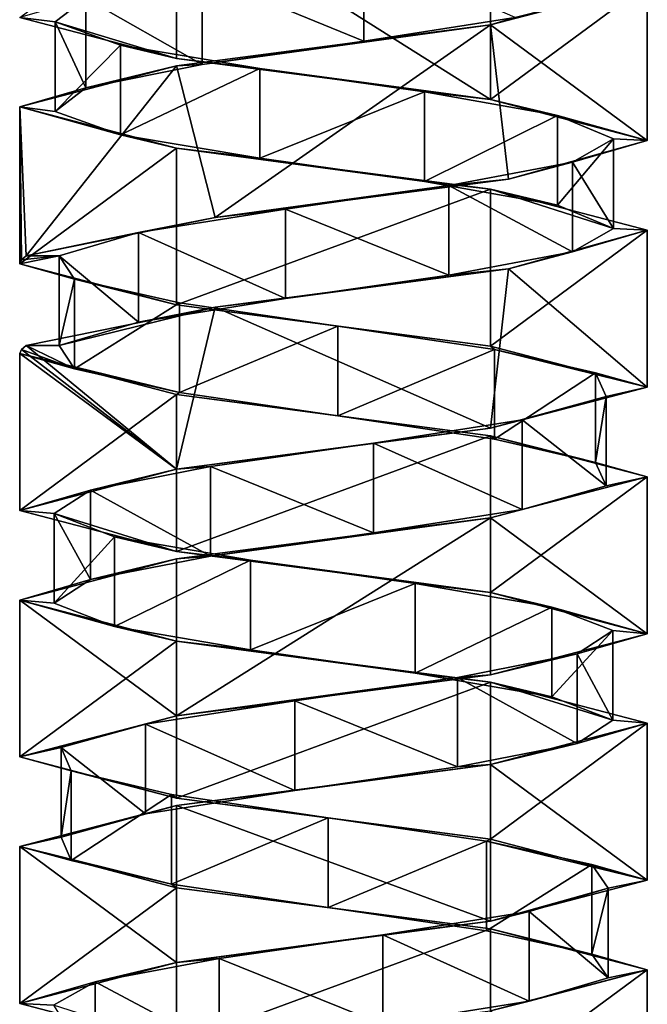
# Model space of a CAD drawing. Header units: millimetres. Extents: x -112 to 112, y -106 to 1587.
# Tile 103 of 158: x 48 to 62, y 843 to 865. Entities that reach past the tile are written whole.
import ezdxf

# ---------------------------------------------------------------- set-up
doc = ezdxf.new("R2010")
doc.units = ezdxf.units.MM
doc.header["$LTSCALE"] = 65.185185
for name, color, linetype in [('533', 7, 'CONTINUOUS'), ('534', 7, 'CONTINUOUS'), ('535', 7, 'CONTINUOUS'), ('536', 7, 'CONTINUOUS'), ('537', 7, 'CONTINUOUS'), ('538', 7, 'CONTINUOUS'), ('654', 7, 'CONTINUOUS'), ('655', 7, 'CONTINUOUS'), ('656', 7, 'CONTINUOUS'), ('657', 7, 'CONTINUOUS'), ('658', 7, 'CONTINUOUS'), ('728', 7, 'CONTINUOUS'), ('729', 7, 'CONTINUOUS'), ('730', 7, 'CONTINUOUS'), ('731', 7, 'CONTINUOUS'), ('732', 7, 'CONTINUOUS')]:
    doc.layers.add(name, color=color, linetype=linetype)

msp = doc.modelspace()

# ---------------------------------------------------------------- linework, layer by layer
at = {"layer": '533', "linetype": 'CONTINUOUS'}
for points in [[(52.069, 865.648, 5.52), (55.678, 864.17, 6.213), (55.678, 866.17, 6.213), (52.069, 865.648, 5.52)], [(55.678, 864.17, 6.213), (59.052, 864.693, 4.758), (55.678, 866.17, 6.213), (55.678, 864.17, 6.213)], [(49.474, 865.125, 2.919), (52.069, 863.648, 5.52), (52.069, 865.648, 5.52), (49.474, 865.125, 2.919)], [(52.069, 863.648, 5.52), (55.678, 864.17, 6.213), (52.069, 865.648, 5.52), (52.069, 863.648, 5.52)], [(48.788, 864.603, -0.691), (49.474, 863.125, 2.919), (49.474, 865.125, 2.919), (48.788, 864.603, -0.691)], [(49.474, 863.125, 2.919), (52.069, 863.648, 5.52), (49.474, 865.125, 2.919), (49.474, 863.125, 2.919)], [(48.788, 862.603, -0.691), (49.474, 863.125, 2.919), (48.788, 864.603, -0.691), (48.788, 862.603, -0.691)], [(50.25, 864.081, -4.063), (48.788, 862.603, -0.691), (48.788, 864.603, -0.691), (50.25, 864.081, -4.063)], [(50.25, 862.081, -4.063), (48.788, 862.603, -0.691), (50.25, 864.081, -4.063), (50.25, 862.081, -4.063)], [(53.355, 863.558, -6.03), (50.25, 862.081, -4.063), (50.25, 864.081, -4.063), (53.355, 863.558, -6.03)], [(53.355, 861.558, -6.03), (50.25, 862.081, -4.063), (53.355, 863.558, -6.03), (53.355, 861.558, -6.03)], [(57.027, 863.036, -5.912), (53.355, 861.558, -6.03), (53.355, 863.558, -6.03), (57.027, 863.036, -5.912)], [(57.027, 861.036, -5.912), (53.355, 861.558, -6.03), (57.027, 863.036, -5.912), (57.027, 861.036, -5.912)], [(59.999, 862.513, -3.751), (57.027, 861.036, -5.912), (57.027, 863.036, -5.912), (59.999, 862.513, -3.751)], [(59.999, 860.513, -3.751), (57.027, 861.036, -5.912), (59.999, 862.513, -3.751), (59.999, 860.513, -3.751)], [(61.243, 861.991, -0.293), (59.999, 860.513, -3.751), (59.999, 862.513, -3.751), (61.243, 861.991, -0.293)], [(61.243, 859.991, -0.293), (59.999, 860.513, -3.751), (61.243, 861.991, -0.293), (61.243, 859.991, -0.293)], [(60.329, 861.469, 3.266), (61.243, 859.991, -0.293), (61.243, 861.991, -0.293), (60.329, 861.469, 3.266)], [(57.572, 860.946, 5.696), (60.329, 859.469, 3.266), (60.329, 861.469, 3.266), (57.572, 860.946, 5.696)], [(60.329, 859.469, 3.266), (61.243, 859.991, -0.293), (60.329, 861.469, 3.266), (60.329, 859.469, 3.266)], [(53.926, 860.424, 6.157), (57.572, 858.946, 5.696), (57.572, 860.946, 5.696), (53.926, 860.424, 6.157)], [(57.572, 858.946, 5.696), (60.329, 859.469, 3.266), (57.572, 860.946, 5.696), (57.572, 858.946, 5.696)], [(50.652, 859.901, 4.489), (53.926, 858.424, 6.157), (53.926, 860.424, 6.157), (50.652, 859.901, 4.489)], [(53.926, 858.424, 6.157), (57.572, 858.946, 5.696), (53.926, 860.424, 6.157), (53.926, 858.424, 6.157)], [(48.88, 859.379, 1.27), (50.652, 857.901, 4.489), (50.652, 859.901, 4.489), (48.88, 859.379, 1.27)], [(50.652, 857.901, 4.489), (53.926, 858.424, 6.157), (50.652, 859.901, 4.489), (50.652, 857.901, 4.489)], [(48.88, 857.379, 1.27), (50.652, 857.901, 4.489), (48.88, 859.379, 1.27), (48.88, 857.379, 1.27)]]:
    msp.add_3dface(points, dxfattribs=at)
at = {"layer": '534', "linetype": 'CONTINUOUS'}
for points in [[(62, 865.45), (59.052, 864.693, 4.758), (58.5, 864.533, 6.062), (62, 865.45)], [(59.052, 864.693, 4.758), (55.678, 864.17, 6.213), (58.5, 864.533, 6.062), (59.052, 864.693, 4.758)], [(58.5, 864.533, 6.062), (52.069, 863.648, 5.52), (51.5, 863.617, 6.062), (58.5, 864.533, 6.062)], [(55.678, 864.17, 6.213), (52.069, 863.648, 5.52), (58.5, 864.533, 6.062), (55.678, 864.17, 6.213)], [(51.5, 863.617, 6.062), (49.474, 863.125, 2.919), (48, 862.7), (51.5, 863.617, 6.062)], [(52.069, 863.648, 5.52), (49.474, 863.125, 2.919), (51.5, 863.617, 6.062), (52.069, 863.648, 5.52)], [(49.474, 863.125, 2.919), (48.788, 862.603, -0.691), (48, 862.7), (49.474, 863.125, 2.919)], [(48.788, 862.603, -0.691), (50.25, 862.081, -4.063), (48, 862.7), (48.788, 862.603, -0.691)], [(48, 862.7), (50.25, 862.081, -4.063), (51.5, 861.783, -6.062), (48, 862.7)], [(50.25, 862.081, -4.063), (53.355, 861.558, -6.03), (51.5, 861.783, -6.062), (50.25, 862.081, -4.063)], [(53.355, 861.558, -6.03), (57.027, 861.036, -5.912), (51.5, 861.783, -6.062), (53.355, 861.558, -6.03)], [(51.5, 861.783, -6.062), (57.027, 861.036, -5.912), (58.5, 860.867, -6.062), (51.5, 861.783, -6.062)], [(57.027, 861.036, -5.912), (59.999, 860.513, -3.751), (58.5, 860.867, -6.062), (57.027, 861.036, -5.912)], [(59.999, 860.513, -3.751), (61.243, 859.991, -0.293), (58.5, 860.867, -6.062), (59.999, 860.513, -3.751)], [(58.5, 860.867, -6.062), (61.243, 859.991, -0.293), (62, 859.95), (58.5, 860.867, -6.062)], [(61.243, 859.991, -0.293), (60.329, 859.469, 3.266), (62, 859.95), (61.243, 859.991, -0.293)], [(62, 859.95), (60.329, 859.469, 3.266), (58.905, 859.093, 5.809), (62, 859.95)], [(60.329, 859.469, 3.266), (57.572, 858.946, 5.696), (58.905, 859.093, 5.809), (60.329, 859.469, 3.266)], [(58.905, 859.093, 5.809), (53.926, 858.424, 6.157), (52.357, 858.236, 6.482), (58.905, 859.093, 5.809)], [(57.572, 858.946, 5.696), (53.926, 858.424, 6.157), (58.905, 859.093, 5.809), (57.572, 858.946, 5.696)], [(52.357, 858.236, 6.482), (48.88, 857.379, 1.27), (48.146, 857.379, 1.422), (52.357, 858.236, 6.482)], [(50.652, 857.901, 4.489), (48.88, 857.379, 1.27), (52.357, 858.236, 6.482), (50.652, 857.901, 4.489)], [(53.926, 858.424, 6.157), (50.652, 857.901, 4.489), (52.357, 858.236, 6.482), (53.926, 858.424, 6.157)]]:
    msp.add_3dface(points, dxfattribs=at)
at = {"layer": '535', "linetype": 'CONTINUOUS'}
for points in [[(48.788, 864.603, -0.691), (49.474, 865.125, 2.919), (48, 864.7), (48.788, 864.603, -0.691)], [(51.5, 863.783, -6.062), (48.788, 864.603, -0.691), (48, 864.7), (51.5, 863.783, -6.062)], [(50.25, 864.081, -4.063), (48.788, 864.603, -0.691), (51.5, 863.783, -6.062), (50.25, 864.081, -4.063)], [(53.355, 863.558, -6.03), (50.25, 864.081, -4.063), (51.5, 863.783, -6.062), (53.355, 863.558, -6.03)], [(58.5, 862.867, -6.062), (53.355, 863.558, -6.03), (51.5, 863.783, -6.062), (58.5, 862.867, -6.062)], [(57.027, 863.036, -5.912), (53.355, 863.558, -6.03), (58.5, 862.867, -6.062), (57.027, 863.036, -5.912)], [(59.999, 862.513, -3.751), (57.027, 863.036, -5.912), (58.5, 862.867, -6.062), (59.999, 862.513, -3.751)], [(62, 861.95), (59.999, 862.513, -3.751), (58.5, 862.867, -6.062), (62, 861.95)], [(61.243, 861.991, -0.293), (59.999, 862.513, -3.751), (62, 861.95), (61.243, 861.991, -0.293)], [(60.329, 861.469, 3.266), (61.243, 861.991, -0.293), (62, 861.95), (60.329, 861.469, 3.266)], [(58.905, 861.093, 5.809), (60.329, 861.469, 3.266), (62, 861.95), (58.905, 861.093, 5.809)], [(57.572, 860.946, 5.696), (60.329, 861.469, 3.266), (58.905, 861.093, 5.809), (57.572, 860.946, 5.696)], [(52.357, 860.236, 6.482), (57.572, 860.946, 5.696), (58.905, 861.093, 5.809), (52.357, 860.236, 6.482)], [(53.926, 860.424, 6.157), (57.572, 860.946, 5.696), (52.357, 860.236, 6.482), (53.926, 860.424, 6.157)], [(48.146, 859.379, 1.422), (50.652, 859.901, 4.489), (52.357, 860.236, 6.482), (48.146, 859.379, 1.422)], [(50.652, 859.901, 4.489), (53.926, 860.424, 6.157), (52.357, 860.236, 6.482), (50.652, 859.901, 4.489)], [(48.88, 859.379, 1.27), (50.652, 859.901, 4.489), (48.146, 859.379, 1.422), (48.88, 859.379, 1.27)]]:
    msp.add_3dface(points, dxfattribs=at)
at = {"layer": '536', "linetype": 'CONTINUOUS'}
for points in [[(48.88, 857.379, 1.27), (48.88, 859.379, 1.27), (49.224, 858.857, -2.389), (48.88, 857.379, 1.27)], [(49.224, 856.857, -2.389), (48.88, 857.379, 1.27), (49.224, 858.857, -2.389), (49.224, 856.857, -2.389)], [(51.565, 858.334, -5.222), (49.224, 856.857, -2.389), (49.224, 858.857, -2.389), (51.565, 858.334, -5.222)], [(51.565, 856.334, -5.222), (49.224, 856.857, -2.389), (51.565, 858.334, -5.222), (51.565, 856.334, -5.222)], [(55.093, 857.812, -6.249), (51.565, 856.334, -5.222), (51.565, 858.334, -5.222), (55.093, 857.812, -6.249)], [(55.093, 855.812, -6.249), (51.565, 856.334, -5.222), (55.093, 857.812, -6.249), (55.093, 855.812, -6.249)], [(58.589, 857.29, -5.117), (55.093, 855.812, -6.249), (55.093, 857.812, -6.249), (58.589, 857.29, -5.117)], [(58.589, 855.29, -5.117), (55.093, 855.812, -6.249), (58.589, 857.29, -5.117), (58.589, 855.29, -5.117)], [(60.844, 856.767, -2.215), (58.589, 855.29, -5.117), (58.589, 857.29, -5.117), (60.844, 856.767, -2.215)], [(60.844, 854.767, -2.215), (58.589, 855.29, -5.117), (60.844, 856.767, -2.215), (60.844, 854.767, -2.215)], [(61.079, 856.245, 1.452), (60.844, 854.767, -2.215), (60.844, 856.767, -2.215), (61.079, 856.245, 1.452)], [(59.212, 855.722, 4.617), (61.079, 854.245, 1.452), (61.079, 856.245, 1.452), (59.212, 855.722, 4.617)], [(61.079, 854.245, 1.452), (60.844, 854.767, -2.215), (61.079, 856.245, 1.452), (61.079, 854.245, 1.452)], [(55.89, 855.2, 6.186), (59.212, 853.722, 4.617), (59.212, 855.722, 4.617), (55.89, 855.2, 6.186)], [(59.212, 853.722, 4.617), (61.079, 854.245, 1.452), (59.212, 855.722, 4.617), (59.212, 853.722, 4.617)], [(52.259, 854.678, 5.617), (55.89, 853.2, 6.186), (55.89, 855.2, 6.186), (52.259, 854.678, 5.617)], [(55.89, 853.2, 6.186), (59.212, 853.722, 4.617), (55.89, 855.2, 6.186), (55.89, 853.2, 6.186)], [(49.576, 854.155, 3.106), (52.259, 852.678, 5.617), (52.259, 854.678, 5.617), (49.576, 854.155, 3.106)], [(52.259, 852.678, 5.617), (55.89, 853.2, 6.186), (52.259, 854.678, 5.617), (52.259, 852.678, 5.617)], [(48.768, 853.633, -0.479), (49.576, 852.155, 3.106), (49.576, 854.155, 3.106), (48.768, 853.633, -0.479)], [(49.576, 852.155, 3.106), (52.259, 852.678, 5.617), (49.576, 854.155, 3.106), (49.576, 852.155, 3.106)], [(48.768, 851.633, -0.479), (49.576, 852.155, 3.106), (48.768, 853.633, -0.479), (48.768, 851.633, -0.479)], [(50.115, 853.11, -3.898), (48.768, 851.633, -0.479), (48.768, 853.633, -0.479), (50.115, 853.11, -3.898)], [(50.115, 851.11, -3.898), (48.768, 851.633, -0.479), (50.115, 853.11, -3.898), (50.115, 851.11, -3.898)], [(53.15, 852.588, -5.97), (50.115, 851.11, -3.898), (50.115, 853.11, -3.898), (53.15, 852.588, -5.97)], [(53.15, 850.588, -5.97), (50.115, 851.11, -3.898), (53.15, 852.588, -5.97), (53.15, 850.588, -5.97)], [(56.825, 852.066, -5.978), (53.15, 850.588, -5.97), (53.15, 852.588, -5.97), (56.825, 852.066, -5.978)], [(56.825, 850.066, -5.978), (53.15, 850.588, -5.97), (56.825, 852.066, -5.978), (56.825, 850.066, -5.978)], [(59.869, 851.543, -3.919), (56.825, 850.066, -5.978), (56.825, 852.066, -5.978), (59.869, 851.543, -3.919)], [(59.869, 849.543, -3.919), (56.825, 850.066, -5.978), (59.869, 851.543, -3.919), (59.869, 849.543, -3.919)], [(61.23, 851.021, -0.506), (59.869, 849.543, -3.919), (59.869, 851.543, -3.919), (61.23, 851.021, -0.506)], [(61.23, 849.021, -0.506), (59.869, 849.543, -3.919), (61.23, 851.021, -0.506), (61.23, 849.021, -0.506)], [(60.437, 850.499, 3.083), (61.23, 849.021, -0.506), (61.23, 851.021, -0.506), (60.437, 850.499, 3.083)], [(57.765, 849.976, 5.605), (60.437, 848.499, 3.083), (60.437, 850.499, 3.083), (57.765, 849.976, 5.605)], [(60.437, 848.499, 3.083), (61.23, 849.021, -0.506), (60.437, 850.499, 3.083), (60.437, 848.499, 3.083)], [(54.137, 849.454, 6.19), (57.765, 847.976, 5.605), (57.765, 849.976, 5.605), (54.137, 849.454, 6.19)], [(57.765, 847.976, 5.605), (60.437, 848.499, 3.083), (57.765, 849.976, 5.605), (57.765, 847.976, 5.605)], [(50.807, 848.931, 4.635), (54.137, 847.454, 6.19), (54.137, 849.454, 6.19), (50.807, 848.931, 4.635)], [(54.137, 847.454, 6.19), (57.765, 847.976, 5.605), (54.137, 849.454, 6.19), (54.137, 847.454, 6.19)], [(48.927, 848.409, 1.478), (50.807, 846.931, 4.635), (50.807, 848.931, 4.635), (48.927, 848.409, 1.478)], [(50.807, 846.931, 4.635), (54.137, 847.454, 6.19), (50.807, 848.931, 4.635), (50.807, 846.931, 4.635)], [(48.927, 846.409, 1.478), (50.807, 846.931, 4.635), (48.927, 848.409, 1.478), (48.927, 846.409, 1.478)], [(49.146, 847.887, -2.19), (48.927, 846.409, 1.478), (48.927, 848.409, 1.478), (49.146, 847.887, -2.19)], [(49.146, 845.887, -2.19), (48.927, 846.409, 1.478), (49.146, 847.887, -2.19), (49.146, 845.887, -2.19)], [(51.389, 847.364, -5.101), (49.146, 845.887, -2.19), (49.146, 847.887, -2.19), (51.389, 847.364, -5.101)], [(51.389, 845.364, -5.101), (49.146, 845.887, -2.19), (51.389, 847.364, -5.101), (51.389, 845.364, -5.101)], [(54.88, 846.842, -6.249), (51.389, 845.364, -5.101), (51.389, 847.364, -5.101), (54.88, 846.842, -6.249)], [(54.88, 844.842, -6.249), (51.389, 845.364, -5.101), (54.88, 846.842, -6.249), (54.88, 844.842, -6.249)], [(58.413, 846.319, -5.236), (54.88, 844.842, -6.249), (54.88, 846.842, -6.249), (58.413, 846.319, -5.236)], [(58.413, 844.319, -5.236), (54.88, 844.842, -6.249), (58.413, 846.319, -5.236), (58.413, 844.319, -5.236)], [(60.765, 845.797, -2.413), (58.413, 844.319, -5.236), (58.413, 846.319, -5.236), (60.765, 845.797, -2.413)], [(60.765, 843.797, -2.413), (58.413, 844.319, -5.236), (60.765, 845.797, -2.413), (60.765, 843.797, -2.413)], [(61.125, 845.275, 1.244), (60.765, 843.797, -2.413), (60.765, 845.797, -2.413), (61.125, 845.275, 1.244)], [(59.367, 844.752, 4.471), (61.125, 843.275, 1.244), (61.125, 845.275, 1.244), (59.367, 844.752, 4.471)], [(61.125, 843.275, 1.244), (60.765, 843.797, -2.413), (61.125, 845.275, 1.244), (61.125, 843.275, 1.244)], [(56.1, 844.23, 6.152), (59.367, 842.752, 4.471), (59.367, 844.752, 4.471), (56.1, 844.23, 6.152)], [(59.367, 842.752, 4.471), (61.125, 843.275, 1.244), (59.367, 844.752, 4.471), (59.367, 842.752, 4.471)], [(52.452, 843.707, 5.707), (56.1, 842.23, 6.152), (56.1, 844.23, 6.152), (52.452, 843.707, 5.707)], [(56.1, 842.23, 6.152), (59.367, 842.752, 4.471), (56.1, 844.23, 6.152), (56.1, 842.23, 6.152)], [(49.685, 843.185, 3.289), (52.452, 841.707, 5.707), (52.452, 843.707, 5.707), (49.685, 843.185, 3.289)], [(52.452, 841.707, 5.707), (56.1, 842.23, 6.152), (52.452, 843.707, 5.707), (52.452, 841.707, 5.707)], [(48.756, 842.663, -0.266), (49.685, 841.185, 3.289), (49.685, 843.185, 3.289), (48.756, 842.663, -0.266)], [(49.685, 841.185, 3.289), (52.452, 841.707, 5.707), (49.685, 843.185, 3.289), (49.685, 841.185, 3.289)]]:
    msp.add_3dface(points, dxfattribs=at)
at = {"layer": '537', "linetype": 'CONTINUOUS'}
for points in [[(48.146, 857.379, 1.422), (49.224, 856.857, -2.389), (48.037, 857.29, 0.715), (48.146, 857.379, 1.422)], [(48.146, 857.379, 1.422), (48.88, 857.379, 1.27), (49.224, 856.857, -2.389), (48.146, 857.379, 1.422)], [(48.037, 857.29, 0.715), (49.224, 856.857, -2.389), (48, 857.2), (48.037, 857.29, 0.715)], [(49.224, 856.857, -2.389), (51.565, 856.334, -5.222), (48, 857.2), (49.224, 856.857, -2.389)], [(48, 857.2), (51.565, 856.334, -5.222), (51.5, 856.283, -6.062), (48, 857.2)], [(51.565, 856.334, -5.222), (55.093, 855.812, -6.249), (51.5, 856.283, -6.062), (51.565, 856.334, -5.222)], [(51.5, 856.283, -6.062), (55.093, 855.812, -6.249), (58.5, 855.367, -6.062), (51.5, 856.283, -6.062)], [(55.093, 855.812, -6.249), (58.589, 855.29, -5.117), (58.5, 855.367, -6.062), (55.093, 855.812, -6.249)], [(58.589, 855.29, -5.117), (60.844, 854.767, -2.215), (58.5, 855.367, -6.062), (58.589, 855.29, -5.117)], [(60.844, 854.767, -2.215), (62, 854.45), (58.5, 855.367, -6.062), (60.844, 854.767, -2.215)], [(60.844, 854.767, -2.215), (61.079, 854.245, 1.452), (62, 854.45), (60.844, 854.767, -2.215)], [(62, 854.45), (59.212, 853.722, 4.617), (58.5, 853.533, 6.062), (62, 854.45)], [(61.079, 854.245, 1.452), (59.212, 853.722, 4.617), (62, 854.45), (61.079, 854.245, 1.452)], [(59.212, 853.722, 4.617), (55.89, 853.2, 6.186), (58.5, 853.533, 6.062), (59.212, 853.722, 4.617)], [(58.5, 853.533, 6.062), (52.259, 852.678, 5.617), (51.5, 852.617, 6.062), (58.5, 853.533, 6.062)], [(55.89, 853.2, 6.186), (52.259, 852.678, 5.617), (58.5, 853.533, 6.062), (55.89, 853.2, 6.186)], [(51.5, 852.617, 6.062), (49.576, 852.155, 3.106), (48, 851.7), (51.5, 852.617, 6.062)], [(52.259, 852.678, 5.617), (49.576, 852.155, 3.106), (51.5, 852.617, 6.062), (52.259, 852.678, 5.617)], [(49.576, 852.155, 3.106), (48.768, 851.633, -0.479), (48, 851.7), (49.576, 852.155, 3.106)], [(48.768, 851.633, -0.479), (50.115, 851.11, -3.898), (48, 851.7), (48.768, 851.633, -0.479)], [(48, 851.7), (50.115, 851.11, -3.898), (51.5, 850.783, -6.062), (48, 851.7)], [(50.115, 851.11, -3.898), (53.15, 850.588, -5.97), (51.5, 850.783, -6.062), (50.115, 851.11, -3.898)], [(53.15, 850.588, -5.97), (56.825, 850.066, -5.978), (51.5, 850.783, -6.062), (53.15, 850.588, -5.97)], [(51.5, 850.783, -6.062), (56.825, 850.066, -5.978), (58.5, 849.867, -6.062), (51.5, 850.783, -6.062)], [(56.825, 850.066, -5.978), (59.869, 849.543, -3.919), (58.5, 849.867, -6.062), (56.825, 850.066, -5.978)], [(59.869, 849.543, -3.919), (61.23, 849.021, -0.506), (58.5, 849.867, -6.062), (59.869, 849.543, -3.919)], [(58.5, 849.867, -6.062), (61.23, 849.021, -0.506), (62, 848.95), (58.5, 849.867, -6.062)], [(61.23, 849.021, -0.506), (60.437, 848.499, 3.083), (62, 848.95), (61.23, 849.021, -0.506)], [(62, 848.95), (60.437, 848.499, 3.083), (58.5, 848.033, 6.062), (62, 848.95)], [(60.437, 848.499, 3.083), (57.765, 847.976, 5.605), (58.5, 848.033, 6.062), (60.437, 848.499, 3.083)], [(58.5, 848.033, 6.062), (54.137, 847.454, 6.19), (51.5, 847.117, 6.062), (58.5, 848.033, 6.062)], [(57.765, 847.976, 5.605), (54.137, 847.454, 6.19), (58.5, 848.033, 6.062), (57.765, 847.976, 5.605)], [(54.137, 847.454, 6.19), (50.807, 846.931, 4.635), (51.5, 847.117, 6.062), (54.137, 847.454, 6.19)], [(51.5, 847.117, 6.062), (48.927, 846.409, 1.478), (48, 846.2), (51.5, 847.117, 6.062)], [(50.807, 846.931, 4.635), (48.927, 846.409, 1.478), (51.5, 847.117, 6.062), (50.807, 846.931, 4.635)], [(48.927, 846.409, 1.478), (49.146, 845.887, -2.19), (48, 846.2), (48.927, 846.409, 1.478)], [(49.146, 845.887, -2.19), (51.389, 845.364, -5.101), (48, 846.2), (49.146, 845.887, -2.19)], [(48, 846.2), (51.389, 845.364, -5.101), (51.5, 845.283, -6.062), (48, 846.2)], [(51.389, 845.364, -5.101), (54.88, 844.842, -6.249), (51.5, 845.283, -6.062), (51.389, 845.364, -5.101)], [(51.5, 845.283, -6.062), (54.88, 844.842, -6.249), (58.5, 844.367, -6.062), (51.5, 845.283, -6.062)], [(54.88, 844.842, -6.249), (58.413, 844.319, -5.236), (58.5, 844.367, -6.062), (54.88, 844.842, -6.249)], [(58.413, 844.319, -5.236), (60.765, 843.797, -2.413), (58.5, 844.367, -6.062), (58.413, 844.319, -5.236)], [(58.5, 844.367, -6.062), (60.765, 843.797, -2.413), (62, 843.45), (58.5, 844.367, -6.062)], [(60.765, 843.797, -2.413), (61.125, 843.275, 1.244), (62, 843.45), (60.765, 843.797, -2.413)], [(62, 843.45), (59.367, 842.752, 4.471), (58.5, 842.533, 6.062), (62, 843.45)], [(61.125, 843.275, 1.244), (59.367, 842.752, 4.471), (62, 843.45), (61.125, 843.275, 1.244)], [(59.367, 842.752, 4.471), (56.1, 842.23, 6.152), (58.5, 842.533, 6.062), (59.367, 842.752, 4.471)]]:
    msp.add_3dface(points, dxfattribs=at)
at = {"layer": '538', "linetype": 'CONTINUOUS'}
for points in [[(49.224, 858.857, -2.389), (48.88, 859.379, 1.27), (48, 859.2), (49.224, 858.857, -2.389)], [(48, 859.2), (48.88, 859.379, 1.27), (48.037, 859.29, 0.715), (48, 859.2)], [(48.88, 859.379, 1.27), (48.146, 859.379, 1.422), (48.037, 859.29, 0.715), (48.88, 859.379, 1.27)], [(51.5, 858.283, -6.062), (49.224, 858.857, -2.389), (48, 859.2), (51.5, 858.283, -6.062)], [(51.565, 858.334, -5.222), (49.224, 858.857, -2.389), (51.5, 858.283, -6.062), (51.565, 858.334, -5.222)], [(55.093, 857.812, -6.249), (51.565, 858.334, -5.222), (51.5, 858.283, -6.062), (55.093, 857.812, -6.249)], [(58.5, 857.367, -6.062), (55.093, 857.812, -6.249), (51.5, 858.283, -6.062), (58.5, 857.367, -6.062)], [(58.589, 857.29, -5.117), (55.093, 857.812, -6.249), (58.5, 857.367, -6.062), (58.589, 857.29, -5.117)], [(62, 856.45), (58.589, 857.29, -5.117), (58.5, 857.367, -6.062), (62, 856.45)], [(60.844, 856.767, -2.215), (58.589, 857.29, -5.117), (62, 856.45), (60.844, 856.767, -2.215)], [(61.079, 856.245, 1.452), (60.844, 856.767, -2.215), (62, 856.45), (61.079, 856.245, 1.452)], [(58.5, 855.533, 6.062), (61.079, 856.245, 1.452), (62, 856.45), (58.5, 855.533, 6.062)], [(59.212, 855.722, 4.617), (61.079, 856.245, 1.452), (58.5, 855.533, 6.062), (59.212, 855.722, 4.617)], [(55.89, 855.2, 6.186), (59.212, 855.722, 4.617), (58.5, 855.533, 6.062), (55.89, 855.2, 6.186)], [(51.5, 854.617, 6.062), (55.89, 855.2, 6.186), (58.5, 855.533, 6.062), (51.5, 854.617, 6.062)], [(52.259, 854.678, 5.617), (55.89, 855.2, 6.186), (51.5, 854.617, 6.062), (52.259, 854.678, 5.617)], [(48, 853.7), (49.576, 854.155, 3.106), (51.5, 854.617, 6.062), (48, 853.7)], [(49.576, 854.155, 3.106), (52.259, 854.678, 5.617), (51.5, 854.617, 6.062), (49.576, 854.155, 3.106)], [(48.768, 853.633, -0.479), (49.576, 854.155, 3.106), (48, 853.7), (48.768, 853.633, -0.479)], [(51.5, 852.783, -6.062), (48.768, 853.633, -0.479), (48, 853.7), (51.5, 852.783, -6.062)], [(50.115, 853.11, -3.898), (48.768, 853.633, -0.479), (51.5, 852.783, -6.062), (50.115, 853.11, -3.898)], [(53.15, 852.588, -5.97), (50.115, 853.11, -3.898), (51.5, 852.783, -6.062), (53.15, 852.588, -5.97)], [(58.5, 851.867, -6.062), (53.15, 852.588, -5.97), (51.5, 852.783, -6.062), (58.5, 851.867, -6.062)], [(56.825, 852.066, -5.978), (53.15, 852.588, -5.97), (58.5, 851.867, -6.062), (56.825, 852.066, -5.978)], [(59.869, 851.543, -3.919), (56.825, 852.066, -5.978), (58.5, 851.867, -6.062), (59.869, 851.543, -3.919)], [(62, 850.95), (59.869, 851.543, -3.919), (58.5, 851.867, -6.062), (62, 850.95)], [(61.23, 851.021, -0.506), (59.869, 851.543, -3.919), (62, 850.95), (61.23, 851.021, -0.506)], [(60.437, 850.499, 3.083), (61.23, 851.021, -0.506), (62, 850.95), (60.437, 850.499, 3.083)], [(58.5, 850.033, 6.062), (60.437, 850.499, 3.083), (62, 850.95), (58.5, 850.033, 6.062)], [(57.765, 849.976, 5.605), (60.437, 850.499, 3.083), (58.5, 850.033, 6.062), (57.765, 849.976, 5.605)], [(51.5, 849.117, 6.062), (57.765, 849.976, 5.605), (58.5, 850.033, 6.062), (51.5, 849.117, 6.062)], [(54.137, 849.454, 6.19), (57.765, 849.976, 5.605), (51.5, 849.117, 6.062), (54.137, 849.454, 6.19)], [(50.807, 848.931, 4.635), (54.137, 849.454, 6.19), (51.5, 849.117, 6.062), (50.807, 848.931, 4.635)], [(48, 848.2), (50.807, 848.931, 4.635), (51.5, 849.117, 6.062), (48, 848.2)], [(48.927, 848.409, 1.478), (50.807, 848.931, 4.635), (48, 848.2), (48.927, 848.409, 1.478)], [(49.146, 847.887, -2.19), (48.927, 848.409, 1.478), (48, 848.2), (49.146, 847.887, -2.19)], [(51.5, 847.283, -6.062), (49.146, 847.887, -2.19), (48, 848.2), (51.5, 847.283, -6.062)], [(51.389, 847.364, -5.101), (49.146, 847.887, -2.19), (51.5, 847.283, -6.062), (51.389, 847.364, -5.101)], [(54.88, 846.842, -6.249), (51.389, 847.364, -5.101), (51.5, 847.283, -6.062), (54.88, 846.842, -6.249)], [(58.5, 846.367, -6.062), (54.88, 846.842, -6.249), (51.5, 847.283, -6.062), (58.5, 846.367, -6.062)], [(58.413, 846.319, -5.236), (54.88, 846.842, -6.249), (58.5, 846.367, -6.062), (58.413, 846.319, -5.236)], [(62, 845.45), (58.413, 846.319, -5.236), (58.5, 846.367, -6.062), (62, 845.45)], [(60.765, 845.797, -2.413), (58.413, 846.319, -5.236), (62, 845.45), (60.765, 845.797, -2.413)], [(61.125, 845.275, 1.244), (60.765, 845.797, -2.413), (62, 845.45), (61.125, 845.275, 1.244)], [(58.5, 844.533, 6.062), (61.125, 845.275, 1.244), (62, 845.45), (58.5, 844.533, 6.062)], [(59.367, 844.752, 4.471), (61.125, 845.275, 1.244), (58.5, 844.533, 6.062), (59.367, 844.752, 4.471)], [(56.1, 844.23, 6.152), (59.367, 844.752, 4.471), (58.5, 844.533, 6.062), (56.1, 844.23, 6.152)], [(51.5, 843.617, 6.062), (56.1, 844.23, 6.152), (58.5, 844.533, 6.062), (51.5, 843.617, 6.062)], [(52.452, 843.707, 5.707), (56.1, 844.23, 6.152), (51.5, 843.617, 6.062), (52.452, 843.707, 5.707)], [(48, 842.7), (49.685, 843.185, 3.289), (51.5, 843.617, 6.062), (48, 842.7)], [(49.685, 843.185, 3.289), (52.452, 843.707, 5.707), (51.5, 843.617, 6.062), (49.685, 843.185, 3.289)], [(48.756, 842.663, -0.266), (49.685, 843.185, 3.289), (48, 842.7), (48.756, 842.663, -0.266)], [(51.5, 841.783, -6.062), (48.756, 842.663, -0.266), (48, 842.7), (51.5, 841.783, -6.062)]]:
    msp.add_3dface(points, dxfattribs=at)
at = {"layer": '654', "linetype": 'CONTINUOUS'}
for points in [[(62, 865.45), (58.5, 864.533, 6.062), (62, 861.95), (62, 865.45)], [(58.5, 864.533, 6.062), (51.5, 863.617, 6.062), (52.357, 860.236, 6.482), (58.5, 864.533, 6.062)], [(58.5, 864.533, 6.062), (52.357, 860.236, 6.482), (58.905, 861.093, 5.809), (58.5, 864.533, 6.062)], [(58.5, 864.533, 6.062), (58.905, 861.093, 5.809), (62, 861.95), (58.5, 864.533, 6.062)], [(51.5, 863.617, 6.062), (48, 862.7), (48.146, 859.379, 1.422), (51.5, 863.617, 6.062)], [(51.5, 863.617, 6.062), (48.146, 859.379, 1.422), (52.357, 860.236, 6.482), (51.5, 863.617, 6.062)], [(48.146, 859.379, 1.422), (48, 862.7), (48.037, 859.29, 0.715), (48.146, 859.379, 1.422)], [(48, 862.7), (48, 859.2), (48.037, 859.29, 0.715), (48, 862.7)]]:
    msp.add_3dface(points, dxfattribs=at)
at = {"layer": '655', "linetype": 'CONTINUOUS'}
for points in [[(62, 859.95), (58.905, 859.093, 5.809), (62, 856.45), (62, 859.95)], [(58.905, 859.093, 5.809), (52.357, 858.236, 6.482), (58.5, 855.533, 6.062), (58.905, 859.093, 5.809)], [(58.905, 859.093, 5.809), (58.5, 855.533, 6.062), (62, 856.45), (58.905, 859.093, 5.809)], [(52.357, 858.236, 6.482), (48.146, 857.379, 1.422), (51.5, 854.617, 6.062), (52.357, 858.236, 6.482)], [(52.357, 858.236, 6.482), (51.5, 854.617, 6.062), (58.5, 855.533, 6.062), (52.357, 858.236, 6.482)], [(48.146, 857.379, 1.422), (48.037, 857.29, 0.715), (51.5, 854.617, 6.062), (48.146, 857.379, 1.422)], [(48.037, 857.29, 0.715), (48, 857.2), (51.5, 854.617, 6.062), (48.037, 857.29, 0.715)], [(48, 857.2), (48, 853.7), (51.5, 854.617, 6.062), (48, 857.2)]]:
    msp.add_3dface(points, dxfattribs=at)
at = {"layer": '656', "linetype": 'CONTINUOUS'}
for points in [[(62, 854.45), (58.5, 853.533, 6.062), (62, 850.95), (62, 854.45)], [(58.5, 853.533, 6.062), (51.5, 852.617, 6.062), (51.5, 849.117, 6.062), (58.5, 853.533, 6.062)], [(58.5, 853.533, 6.062), (51.5, 849.117, 6.062), (58.5, 850.033, 6.062), (58.5, 853.533, 6.062)], [(58.5, 853.533, 6.062), (58.5, 850.033, 6.062), (62, 850.95), (58.5, 853.533, 6.062)], [(51.5, 852.617, 6.062), (48, 851.7), (51.5, 849.117, 6.062), (51.5, 852.617, 6.062)], [(48, 851.7), (48, 848.2), (51.5, 849.117, 6.062), (48, 851.7)]]:
    msp.add_3dface(points, dxfattribs=at)
at = {"layer": '657', "linetype": 'CONTINUOUS'}
for points in [[(62, 848.95), (58.5, 848.033, 6.062), (62, 845.45), (62, 848.95)], [(58.5, 848.033, 6.062), (51.5, 847.117, 6.062), (58.5, 844.533, 6.062), (58.5, 848.033, 6.062)], [(58.5, 848.033, 6.062), (58.5, 844.533, 6.062), (62, 845.45), (58.5, 848.033, 6.062)], [(51.5, 847.117, 6.062), (48, 846.2), (51.5, 843.617, 6.062), (51.5, 847.117, 6.062)], [(51.5, 847.117, 6.062), (51.5, 843.617, 6.062), (58.5, 844.533, 6.062), (51.5, 847.117, 6.062)], [(48, 846.2), (48, 842.7), (51.5, 843.617, 6.062), (48, 846.2)]]:
    msp.add_3dface(points, dxfattribs=at)
at = {"layer": '658', "linetype": 'CONTINUOUS'}
msp.add_3dface([(62, 843.45), (58.5, 842.533, 6.062), (62, 839.95), (62, 843.45)], dxfattribs=at)
at = {"layer": '728', "linetype": 'CONTINUOUS'}
for points in [[(51.5, 867.283, -6.062), (51.5, 863.783, -6.062), (48, 864.7), (51.5, 867.283, -6.062)], [(51.5, 867.283, -6.062), (58.5, 866.367, -6.062), (58.5, 862.867, -6.062), (51.5, 867.283, -6.062)], [(51.5, 867.283, -6.062), (58.5, 862.867, -6.062), (51.5, 863.783, -6.062), (51.5, 867.283, -6.062)], [(58.5, 866.367, -6.062), (62, 865.45), (58.5, 862.867, -6.062), (58.5, 866.367, -6.062)], [(62, 865.45), (62, 861.95), (58.5, 862.867, -6.062), (62, 865.45)]]:
    msp.add_3dface(points, dxfattribs=at)
at = {"layer": '729', "linetype": 'CONTINUOUS'}
for points in [[(48, 862.7), (51.5, 861.783, -6.062), (48, 859.2), (48, 862.7)], [(51.5, 861.783, -6.062), (51.5, 858.283, -6.062), (48, 859.2), (51.5, 861.783, -6.062)], [(51.5, 861.783, -6.062), (58.5, 860.867, -6.062), (51.5, 858.283, -6.062), (51.5, 861.783, -6.062)], [(58.5, 860.867, -6.062), (58.5, 857.367, -6.062), (51.5, 858.283, -6.062), (58.5, 860.867, -6.062)], [(58.5, 860.867, -6.062), (62, 859.95), (58.5, 857.367, -6.062), (58.5, 860.867, -6.062)], [(62, 859.95), (62, 856.45), (58.5, 857.367, -6.062), (62, 859.95)]]:
    msp.add_3dface(points, dxfattribs=at)
at = {"layer": '730', "linetype": 'CONTINUOUS'}
for points in [[(48, 857.2), (51.5, 856.283, -6.062), (48, 853.7), (48, 857.2)], [(51.5, 856.283, -6.062), (51.5, 852.783, -6.062), (48, 853.7), (51.5, 856.283, -6.062)], [(51.5, 856.283, -6.062), (58.5, 855.367, -6.062), (51.5, 852.783, -6.062), (51.5, 856.283, -6.062)], [(58.5, 855.367, -6.062), (58.5, 851.867, -6.062), (51.5, 852.783, -6.062), (58.5, 855.367, -6.062)], [(58.5, 855.367, -6.062), (62, 854.45), (58.5, 851.867, -6.062), (58.5, 855.367, -6.062)], [(62, 854.45), (62, 850.95), (58.5, 851.867, -6.062), (62, 854.45)]]:
    msp.add_3dface(points, dxfattribs=at)
at = {"layer": '731', "linetype": 'CONTINUOUS'}
for points in [[(48, 851.7), (51.5, 850.783, -6.062), (48, 848.2), (48, 851.7)], [(51.5, 850.783, -6.062), (51.5, 847.283, -6.062), (48, 848.2), (51.5, 850.783, -6.062)], [(51.5, 850.783, -6.062), (58.5, 849.867, -6.062), (51.5, 847.283, -6.062), (51.5, 850.783, -6.062)], [(58.5, 849.867, -6.062), (58.5, 846.367, -6.062), (51.5, 847.283, -6.062), (58.5, 849.867, -6.062)], [(58.5, 849.867, -6.062), (62, 848.95), (58.5, 846.367, -6.062), (58.5, 849.867, -6.062)], [(62, 848.95), (62, 845.45), (58.5, 846.367, -6.062), (62, 848.95)]]:
    msp.add_3dface(points, dxfattribs=at)
at = {"layer": '732', "linetype": 'CONTINUOUS'}
for points in [[(48, 846.2), (51.5, 845.283, -6.062), (48, 842.7), (48, 846.2)], [(51.5, 845.283, -6.062), (51.5, 841.783, -6.062), (48, 842.7), (51.5, 845.283, -6.062)], [(51.5, 845.283, -6.062), (58.5, 844.367, -6.062), (51.5, 841.783, -6.062), (51.5, 845.283, -6.062)], [(58.5, 844.367, -6.062), (58.5, 840.867, -6.062), (51.5, 841.783, -6.062), (58.5, 844.367, -6.062)], [(58.5, 844.367, -6.062), (62, 843.45), (58.5, 840.867, -6.062), (58.5, 844.367, -6.062)], [(62, 843.45), (62, 839.95), (58.5, 840.867, -6.062), (62, 843.45)]]:
    msp.add_3dface(points, dxfattribs=at)

doc.saveas('drawing.dxf')
